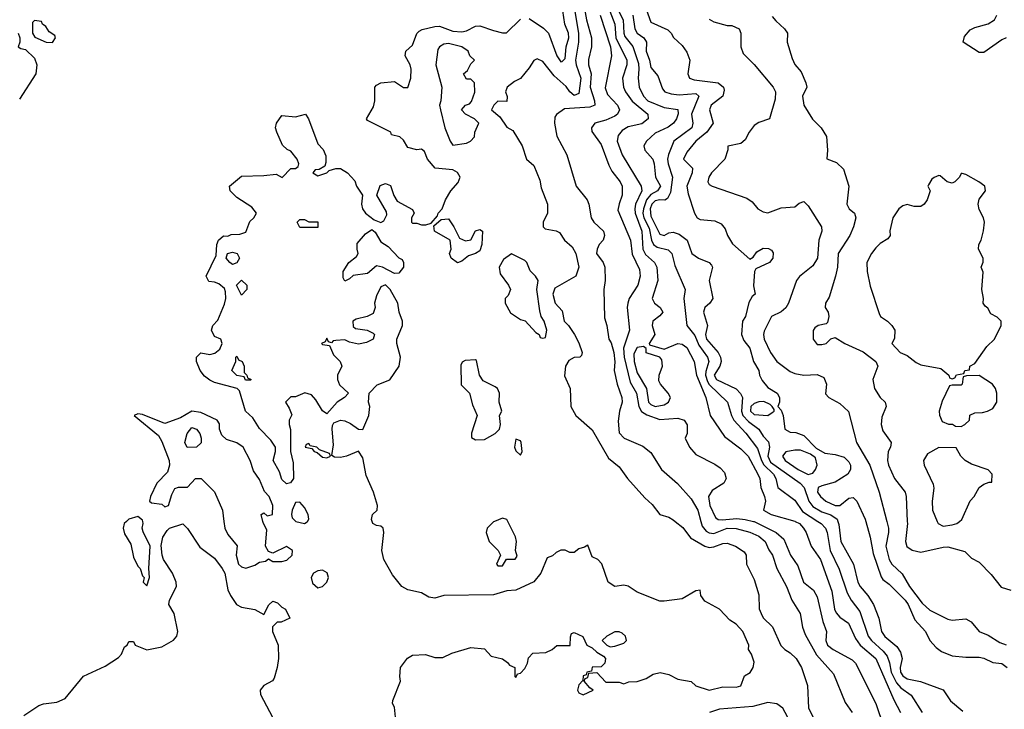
# Model space of a CAD drawing. Header units: inches. Extents: x 2601682 to 2755810, y 449311 to 584050.
# Tile 43 of 256: x 2622285 to 2626661, y 479165 to 482230. Entities that reach past the tile are written whole.
import ezdxf

# ---------------------------------------------------------------- set-up
doc = ezdxf.new("R2010")
doc.units = ezdxf.units.IN
doc.header["$MEASUREMENT"] = 0
doc.layers.add('C6427', color=7, linetype='Continuous')
doc.layers.add('C6428', color=7, linetype='Continuous')

msp = doc.modelspace()

# ---------------------------------------------------------------- linework, layer by layer
at = {"layer": 'C6427', "color": 2}
for points, elevation in [([(2622303.4, 479136.6), (2622370, 479180.9), (2622390, 479189.3), (2622450, 479197), (2622487.2, 479212.8), (2622568.5, 479311.5), (2622664, 479356), (2622724.4, 479395.6), (2622737.3, 479410), (2622750, 479442), (2622762, 479450), (2622770, 479466), (2622790, 479466), (2622798, 479450), (2622850, 479429), (2622917.1, 479442.9), (2622968.1, 479471.9), (2622982.8, 479490), (2622987.7, 479510), (2622970.8, 479590), (2622947.3, 479630), (2622950.4, 479650), (2622982.4, 479710), (2622980.4, 479730), (2622964.4, 479770), (2622924, 479830), (2622917.3, 479850), (2622913.2, 479893.2), (2622920.5, 479930), (2622939.8, 479960.2), (2622950.5, 479969.5), (2623010, 479989.2), (2623030, 479969), (2623084.9, 479884.9), (2623150, 479836), (2623184.5, 479790), (2623196, 479770), (2623210, 479695.3), (2623221.2, 479670), (2623248.7, 479630), (2623270, 479619), (2623330, 479608.7), (2623370, 479586), (2623391.6, 479628.4), (2623410, 479646), (2623430, 479638), (2623450, 479618), (2623466, 479610), (2623486, 479570), (2623447.3, 479552.7), (2623428.4, 479551.6), (2623408.4, 479531.6), (2623408.7, 479510), (2623434, 479450), (2623435.3, 479390), (2623429, 479350), (2623416.4, 479303.6), (2623408.7, 479291.3), (2623370, 479271), (2623354, 479250), (2623355.3, 479230), (2623408.7, 479130)], 2), ([(2622759.6, 480000), (2622749.3, 479990.7), (2622744.2, 479970), (2622750, 479944), (2622778, 479898), (2622790, 479841), (2622810, 479800.7), (2622820.7, 479790), (2622830, 479758), (2622838, 479750), (2622834, 479730), (2622850, 479714), (2622862, 479750), (2622859, 479790), (2622865.2, 479890), (2622832.9, 479952.9), (2622828.7, 479970), (2622834, 479990), (2622831.5, 480000)], 2), ([(2623192.6, 480000), (2623196, 479970), (2623210, 479942), (2623251.6, 479891.6), (2623246.8, 479850), (2623258, 479810), (2623270, 479798), (2623290, 479791.3), (2623330, 479804.7), (2623350, 479818), (2623377.2, 479822.8), (2623390, 479834), (2623410, 479822), (2623421, 479821), (2623450, 479821), (2623472.5, 479827.5), (2623495.3, 479850), (2623498, 479870), (2623470, 479888), (2623410, 479858), (2623390, 479866), (2623378, 479890), (2623383.1, 479963.1), (2623368.7, 479990), (2623366, 480000)], 2), ([(2623512, 480000), (2623550, 479990.7), (2623562.7, 479997.3), (2623564.1, 480000)], 2), ([(2623954.8, 479130), (2623950, 479174), (2623942, 479190), (2623943.6, 479203.6), (2623977.3, 479290), (2623974, 479310), (2623977.3, 479350), (2624008.3, 479391.7), (2624030, 479405.2), (2624088.9, 479408.9), (2624130, 479395.3), (2624165.4, 479394.6), (2624205.4, 479414.6), (2624290, 479439.3), (2624350, 479434), (2624380.2, 479400.2), (2624430, 479388.7), (2624452.9, 479372.9), (2624461.2, 479361.2), (2624486, 479350), (2624486, 479310), (2624490, 479306), (2624498, 479322), (2624510, 479326), (2624530, 479346), (2624542, 479370), (2624546.4, 479393.6), (2624566, 479414), (2624623.5, 479416.5), (2624652, 479430), (2624671.6, 479448.4), (2624732, 479448), (2624732.7, 479487.3), (2624738, 479502), (2624750, 479506), (2624788.4, 479488.4), (2624806, 479450), (2624830, 479438), (2624850, 479418), (2624880.4, 479400.4), (2624888, 479390), (2624886, 479370), (2624870, 479354), (2624830, 479351.3), (2624826, 479334), (2624806, 479330), (2624802, 479318), (2624790, 479314), (2624787.3, 479292.7), (2624770, 479274), (2624764, 479250), (2624770, 479238), (2624790, 479229.2), (2624834, 479250), (2624819.6, 479259.6), (2624794, 479290), (2624798, 479302), (2624810, 479306), (2624814, 479326), (2624850, 479328), (2624890, 479286), (2624950, 479286), (2624970, 479278), (2624992.7, 479287.3), (2625030, 479288), (2625070, 479302), (2625099.8, 479320.2), (2625131.1, 479328.9), (2625170, 479319), (2625210, 479299), (2625270, 479288), (2625290, 479269), (2625350, 479249.3), (2625410, 479265.2), (2625470, 479262.7), (2625490.7, 479269.3), (2625506.4, 479313.6), (2625531.1, 479328.9), (2625544.7, 479350), (2625550, 479374), (2625538, 479410), (2625524.7, 479430), (2625526, 479450), (2625498.8, 479510), (2625470, 479542.8), (2625440.5, 479560.5), (2625396, 479610), (2625330, 479644.7), (2625312, 479670), (2625310, 479694), (2625290, 479692), (2625230, 479656), (2625150, 479644.7), (2625130, 479646), (2625030, 479686), (2624990, 479711.3), (2624970, 479716), (2624930, 479711), (2624901, 479730), (2624871.6, 479811.6), (2624854, 479830), (2624830, 479842), (2624810, 479894), (2624795.3, 479884.7), (2624770, 479878), (2624750, 479862), (2624730, 479862), (2624710, 479872), (2624690, 479872), (2624670, 479862), (2624653.2, 479846.8), (2624630, 479838), (2624601.2, 479770), (2624570, 479731.3), (2624490, 479694.8), (2624450, 479690.6), (2624390, 479673.4), (2624170, 479670.7), (2624130, 479658), (2624103.5, 479663.5), (2624070, 479682.8), (2624010, 479696.3), (2623982.8, 479710), (2623942, 479762), (2623902.8, 479830), (2623894.8, 479870), (2623904, 479950), (2623900.7, 479970), (2623890, 479979.1), (2623870, 479981.6), (2623854.8, 479990), (2623850.9, 480000)], 2), ([(2624395, 480000), (2624390, 479998), (2624362, 479970), (2624358, 479950), (2624372, 479910), (2624411.1, 479871.1), (2624422, 479850), (2624404.7, 479810), (2624410, 479802), (2624430, 479802), (2624448, 479832), (2624487.3, 479832.7), (2624495.3, 479844.7), (2624488, 479870), (2624492.7, 479910), (2624488.4, 479931.6), (2624454, 480000)], 6), ([(2625198.4, 480000), (2625232.4, 479972.4), (2625266.6, 479926.6), (2625330, 479890.4), (2625350, 479884.4), (2625370, 479886.4), (2625410, 479901.6), (2625430, 479903), (2625466, 479890), (2625505.2, 479865.2), (2625514, 479850), (2625516, 479810), (2625550, 479742), (2625570, 479674), (2625571.6, 479611.6), (2625581, 479590), (2625590, 479572), (2625630.6, 479530.6), (2625668, 479448), (2625686, 479430), (2625710, 479416.3), (2625736.3, 479390), (2625759.1, 479350), (2625786.8, 479270), (2625791, 479170), (2625811.3, 479130)], 6), ([(2625312.3, 480000), (2625318.3, 479978.3), (2625336.5, 479956.5), (2625350, 479948.7), (2625370, 479946), (2625430, 479970.2), (2625469, 479969), (2625530, 479951.7), (2625570, 479934.9), (2625598.4, 479910), (2625614, 479874), (2625630.5, 479850), (2625650.5, 479790), (2625692.4, 479710), (2625717.1, 479650), (2625753.4, 479590), (2625763.8, 479530), (2625776.5, 479496.5), (2625826.9, 479406.9), (2625901.7, 479321.7), (2625954.6, 479194.6), (2625985.5, 479150)], 10), ([(2625546, 480000), (2625550, 479999), (2625647.7, 479950), (2625680.9, 479920.9), (2625710.3, 479850.3), (2625742.8, 479802.8), (2625768, 479730), (2625813.8, 479693.8), (2625830, 479664.7), (2625854.9, 479554.9), (2625870.6, 479510), (2625868, 479470), (2625874.8, 479450), (2625901, 479430), (2625984.9, 479384.9), (2625999.1, 479370), (2626090.3, 479190.3), (2626125.2, 479085.2)], 14), ([(2625732.3, 480000), (2625750.4, 479990), (2625768.2, 479970), (2625780.4, 479950), (2625803, 479890), (2625843.7, 479830), (2625894.9, 479690), (2625907.2, 479610), (2625913.7, 479593.7), (2625930, 479574), (2625968, 479548), (2625999.3, 479479.3), (2626020.4, 479450), (2626090.3, 479390), (2626170, 479206.8), (2626200.5, 479150)], 18), ([(2625832.4, 480000), (2625847.7, 479990), (2625866, 479970), (2625873.4, 479950), (2625887.2, 479870), (2625927.7, 479787.7), (2625962.5, 479682.5), (2625980.5, 479650), (2626019.7, 479599.7), (2626056, 479490), (2626070.3, 479470), (2626123.4, 479423.4), (2626141.1, 479401.1), (2626151.3, 479371.3), (2626157.8, 479330), (2626181.7, 479281.7), (2626200.6, 479260.6), (2626247.4, 479227.4), (2626295.5, 479150)], 22), ([(2625921.3, 480000), (2625926.4, 479986.4), (2625935.3, 479910), (2625990.3, 479810.3), (2626010.4, 479730), (2626020.4, 479710), (2626054.4, 479670), (2626080.5, 479630), (2626103, 479570), (2626115.5, 479510), (2626130, 479488), (2626184, 479444), (2626199.3, 479419.3), (2626207, 479390), (2626198.9, 479350), (2626200.3, 479330), (2626210, 479313), (2626230, 479299.5), (2626288.6, 479288.6), (2626390, 479250.8), (2626422.5, 479202.5), (2626476.8, 479156.8)], 26), ([(2626045.6, 480000), (2626064.9, 479930), (2626077.6, 479857.6), (2626113.8, 479753.8), (2626121.7, 479741.7), (2626150, 479720.7), (2626220.5, 479650), (2626233.7, 479630), (2626262.8, 479562.8), (2626310.8, 479510), (2626330.8, 479470), (2626359, 479439), (2626382, 479422), (2626430, 479402.8), (2626490, 479396), (2626550, 479397.1), (2626570, 479392.2), (2626610, 479372.4), (2626650, 479367.7), (2626673.4, 479350)], 30), ([(2626139.2, 480000), (2626147, 479970), (2626147, 479950), (2626134, 479890), (2626150, 479831), (2626161.3, 479810), (2626207, 479767), (2626239.5, 479710), (2626296.3, 479636.3), (2626330, 479606), (2626410, 479566), (2626430, 479561), (2626490, 479567.3), (2626513.8, 479553.8), (2626550, 479510.8), (2626590, 479494), (2626641.1, 479461.1), (2626670, 479450.7)], 34), ([(2626230.2, 480000), (2626230.7, 479990), (2626221.6, 479910), (2626228.6, 479888.6), (2626252.3, 479872.3), (2626290, 479863), (2626390, 479886), (2626410, 479886.8), (2626486.4, 479866.4), (2626516, 479836), (2626550, 479818), (2626603.4, 479763.4), (2626648, 479708), (2626690, 479694.8)], 38), ([(2626362.6, 480000), (2626366.8, 479990), (2626390, 479978.8), (2626430, 479984), (2626450, 479991), (2626461.5, 480000)], 42), ([(2625709.5, 479109.5), (2625677.2, 479170), (2625649.5, 479189.5), (2625610, 479194.5), (2625542.8, 479177.2), (2625395.2, 479164.8), (2625351.3, 479150)], 6)]:
    msp.add_lwpolyline(points, dxfattribs=dict(at, elevation=elevation))
at = {"layer": 'C6427', "color": 2, "elevation": 2}
for points in [[(2623630, 479782.7), (2623610, 479780.9), (2623591, 479770), (2623580.7, 479750), (2623586, 479726), (2623610, 479704), (2623630, 479710.8), (2623649.2, 479730), (2623657, 479750), (2623651.3, 479771.3)], [(2624950, 479508.7), (2624930, 479508.7), (2624894, 479490), (2624874, 479470), (2624894, 479450), (2624910, 479442), (2624930, 479444.7), (2624970, 479458), (2624982, 479470), (2624978, 479490), (2624963.1, 479503.1)]]:
    msp.add_lwpolyline(points, close=True, dxfattribs=at)
at = {"layer": 'C6428', "color": 2}
for points, elevation in [([(2624741.3, 482330), (2624768.2, 482170), (2624768.1, 482130), (2624755.8, 482050), (2624758, 482030), (2624779.6, 481970), (2624770, 481901.2), (2624750, 481892.3), (2624730, 481909.5), (2624713.2, 481933.2), (2624661, 481981), (2624610, 482044), (2624584.7, 482055.3), (2624570, 482048), (2624550, 482015.3), (2624510, 481969), (2624484, 481956), (2624452, 481930), (2624444.7, 481910), (2624451.6, 481888.4), (2624450, 481866), (2624410, 481868), (2624392, 481850), (2624382, 481830), (2624418.8, 481798.8), (2624450, 481752), (2624476.9, 481736.9), (2624518.8, 481670), (2624538, 481610), (2624570, 481582), (2624596.8, 481516.8), (2624602.8, 481482.8), (2624631.3, 481410), (2624631.3, 481370), (2624612, 481330), (2624612, 481310), (2624621, 481301), (2624670, 481291.3), (2624683.6, 481283.6), (2624706, 481250), (2624739.8, 481219.8), (2624756, 481190), (2624770.7, 481130), (2624756, 481090), (2624662.8, 481037.2), (2624654.8, 481010), (2624664.7, 480970), (2624695.9, 480935.9), (2624704.7, 480890), (2624724.7, 480870), (2624751.3, 480830), (2624770, 480794), (2624784.7, 480750), (2624782, 480738), (2624774, 480730), (2624750, 480728), (2624725.4, 480714.6), (2624711.3, 480690), (2624706.4, 480646.4), (2624730.8, 480590), (2624734.8, 480510), (2624757.3, 480470), (2624830, 480406.8), (2624901.3, 480281.3), (2624950, 480242.8), (2624986.8, 480190), (2625064.1, 480104.1), (2625095.5, 480075.5), (2625130, 480031.3), (2625170, 480018.8), (2625190, 480006.8), (2625198.4, 480000)], 6), ([(2624786.7, 482330), (2624804.4, 482230), (2624826.4, 482150), (2624826.4, 482110), (2624813.2, 482053.2), (2624812.7, 482030), (2624824.6, 481990), (2624820.8, 481930), (2624840.3, 481870), (2624840.7, 481850), (2624819.3, 481840.7), (2624706, 481834), (2624670.7, 481809.3), (2624664, 481796), (2624662, 481770), (2624672.8, 481712.8), (2624717.3, 481630), (2624758.8, 481490), (2624806.8, 481430), (2624814.8, 481410), (2624824.9, 481350), (2624837.3, 481330), (2624879.1, 481290), (2624884, 481270), (2624878.8, 481250), (2624860.7, 481230), (2624850.8, 481210), (2624848.4, 481190), (2624878, 481150), (2624886, 481130), (2624886.8, 481070), (2624880.7, 481030), (2624884.5, 480904.5), (2624894.8, 480870), (2624902.8, 480810), (2624913.8, 480793.8), (2624925.3, 480750), (2624930.3, 480709.7), (2624926.8, 480670), (2624940.5, 480610), (2624960.7, 480550), (2624962.8, 480530), (2624951, 480490), (2624945.4, 480445.4), (2624950, 480394), (2624972, 480370), (2625054.9, 480334.9), (2625090, 480306), (2625138, 480230), (2625208.7, 480168.7), (2625270, 480100.7), (2625298.7, 480050), (2625312.3, 480000)], 10), ([(2625057.3, 482310), (2625090, 482218.8), (2625165.4, 482185.4), (2625180.5, 482170), (2625190.5, 482150.5), (2625230, 482116), (2625250, 482086), (2625263.1, 482050), (2625254.4, 481990), (2625262, 481970), (2625282.3, 481962.3), (2625389.1, 481949.1), (2625413.4, 481930), (2625416.7, 481916.7), (2625410.3, 481889.7), (2625358.8, 481850), (2625351, 481830), (2625366.8, 481770), (2625339.1, 481730), (2625290.5, 481690), (2625250, 481641.2), (2625234.8, 481610), (2625274.8, 481570), (2625274, 481550), (2625250.3, 481490), (2625255.3, 481455.3), (2625284, 481370), (2625296, 481350), (2625310, 481342), (2625375.2, 481335.2), (2625403, 481323), (2625420.5, 481300.5), (2625430.8, 481270), (2625453, 481233), (2625530, 481166), (2625545.2, 481174.8), (2625561.7, 481198.3), (2625590, 481214), (2625613.5, 481213.5), (2625626, 481206), (2625633.8, 481193.8), (2625632.7, 481170), (2625617.3, 481150), (2625556.9, 481123.1), (2625551, 481110), (2625546.4, 481046.4), (2625554, 481010), (2625541, 480999), (2625526.4, 480973.6), (2625510.5, 480910), (2625497.3, 480890), (2625493, 480830), (2625503.8, 480803.8), (2625530.4, 480770), (2625546, 480710), (2625570, 480671.3), (2625573.4, 480650), (2625585.5, 480625.5), (2625610, 480594.8), (2625651.3, 480570), (2625662, 480550), (2625662, 480530), (2625654, 480510), (2625670, 480494), (2625678, 480470), (2625686, 480410), (2625710, 480396), (2625735.3, 480395.3), (2625770, 480381), (2625825.4, 480325.4), (2625863.6, 480303.6), (2625910, 480298), (2625950, 480284.7), (2625970, 480264.7), (2625977.3, 480250), (2625977.3, 480230), (2625966, 480210), (2625910, 480174), (2625850, 480158.7), (2625834, 480150), (2625830.5, 480130), (2625843.8, 480110), (2625867.7, 480090), (2625910, 480070.4), (2625930, 480070.6), (2625970, 480102.8), (2625990, 480106), (2626006, 480090), (2626042.8, 480010), (2626045.6, 480000)], 30), ([(2624550, 482235.1), (2624612.3, 482192.2), (2624635.1, 482170), (2624672.3, 482070), (2624690, 482042.7), (2624695.9, 482044.1), (2624710, 482058), (2624714, 482110), (2624726, 482150), (2624724.4, 482170), (2624708.2, 482210), (2624699.3, 482270)], 2), ([(2624907.8, 482267.8), (2624930.2, 482210), (2624933.8, 482150), (2624982.7, 482050), (2624983.6, 482030), (2624963.7, 481970), (2624968.4, 481930), (2624977.1, 481910), (2625007.3, 481867.3), (2625076, 481810), (2625078.8, 481790), (2625050, 481767.3), (2624990, 481753.6), (2624962.9, 481737.1), (2624944.2, 481715.8), (2624940.4, 481690), (2624962.4, 481630), (2625046.7, 481490), (2625050.3, 481470), (2625022.6, 481410), (2625018.3, 481390), (2625020.2, 481370), (2625050.2, 481290), (2625054, 481210), (2625066.8, 481186.8), (2625106, 481150), (2625116.4, 481130), (2625121.6, 481070), (2625096.3, 480990), (2625106.8, 480970), (2625131, 480950), (2625142.8, 480930), (2625130, 480914), (2625098.8, 480890), (2625096.3, 480870), (2625107.3, 480830), (2625082, 480790), (2625084.7, 480784.7), (2625150, 480766), (2625210, 480790.3), (2625230, 480788), (2625250, 480773.4), (2625283, 480710), (2625292.9, 480650), (2625334, 480550), (2625353.4, 480470), (2625418, 480378), (2625490, 480322), (2625523, 480290), (2625566.4, 480210), (2625574, 480190), (2625578.7, 480150), (2625595.8, 480110), (2625599.1, 480090), (2625591.3, 480050), (2625624.7, 480030), (2625730, 480001.3), (2625732.3, 480000)], 18), ([(2624936.5, 482290), (2624967.1, 482230), (2624970.3, 482170), (2624974.9, 482154.9), (2625010.2, 482110.2), (2625034.8, 482034.8), (2625037.3, 482010), (2625033.1, 481970), (2625038.9, 481930), (2625057, 481890), (2625077.1, 481870), (2625150, 481839.7), (2625210.3, 481830.3), (2625212.2, 481812.2), (2625204.2, 481790), (2625190.2, 481769.8), (2625167.3, 481752.7), (2625110, 481725.1), (2625070.7, 481690), (2625058.8, 481670), (2625062.8, 481650), (2625099.1, 481610), (2625105.5, 481590), (2625110.4, 481530), (2625133.1, 481490), (2625119.3, 481470), (2625090, 481453.3), (2625071, 481430), (2625056.8, 481390), (2625054.6, 481370), (2625058.6, 481350), (2625082.6, 481302.6), (2625093.4, 481250), (2625102, 481230), (2625118.9, 481218.9), (2625167.4, 481207.4), (2625183.1, 481190), (2625196.7, 481136.7), (2625242, 481030), (2625237.1, 480990), (2625250.7, 480870), (2625285.8, 480825.8), (2625302.7, 480782.7), (2625341.7, 480730), (2625347.4, 480710), (2625334.3, 480665.7), (2625333.4, 480650), (2625341.7, 480621.7), (2625350, 480607.8), (2625430.5, 480530), (2625448.4, 480470), (2625458.7, 480450), (2625512.7, 480392.7), (2625564.3, 480324.3), (2625581.5, 480270), (2625591.8, 480251.8), (2625635.3, 480210), (2625646.4, 480190), (2625654.8, 480150), (2625730, 480094), (2625764.3, 480044.3), (2625832.4, 480000)], 22), ([(2623850.9, 480000), (2623847.9, 480007.9), (2623853.4, 480030), (2623873.4, 480050), (2623875.5, 480070), (2623857.3, 480130), (2623824.5, 480204.5), (2623810, 480282), (2623790, 480312), (2623738, 480290), (2623710, 480284), (2623684.7, 480284.7), (2623672.7, 480292.7), (2623679.1, 480340.9), (2623673.4, 480410), (2623674.4, 480425.6), (2623681.4, 480438.6), (2623710, 480449.3), (2623730, 480446.6), (2623755.1, 480435.1), (2623790, 480409.2), (2623810, 480408.7), (2623836.3, 480470), (2623840.7, 480510), (2623834.8, 480530), (2623838, 480570), (2623873.4, 480606.6), (2623930, 480629.2), (2623970.7, 480690), (2623977.3, 480730), (2623960.7, 480790), (2623960.7, 480810), (2623986.8, 480870), (2623986.8, 480890), (2623970.8, 480930), (2623966, 480970), (2623930.9, 481030.9), (2623910.9, 481050.9), (2623890, 481042), (2623870, 481002), (2623861.2, 480970), (2623864, 480950), (2623855.5, 480924.5), (2623829.4, 480910.6), (2623780.7, 480899.3), (2623766, 480890), (2623766.3, 480866.3), (2623777.2, 480857.2), (2623829.4, 480849.4), (2623856, 480836), (2623862, 480830), (2623855.3, 480810), (2623825.6, 480794.4), (2623790, 480787.7), (2623750, 480796), (2623730, 480806.8), (2623690, 480804.7), (2623678, 480802), (2623670, 480794), (2623658, 480798), (2623650, 480814), (2623642, 480798), (2623626, 480790), (2623630, 480786), (2623662, 480782), (2623680.2, 480740.2), (2623709, 480710), (2623716, 480690), (2623697.2, 480650), (2623697.2, 480630), (2623706.3, 480606.3), (2623746, 480570), (2623728, 480550), (2623695.3, 480530), (2623650, 480478), (2623630, 480491), (2623600.7, 480540.7), (2623582, 480562), (2623551.6, 480571.6), (2623510, 480554), (2623490, 480554), (2623466, 480530), (2623483.1, 480503.1), (2623494, 480474), (2623482, 480450), (2623482, 480430), (2623488.9, 480408.9), (2623489, 480310), (2623500.2, 480260.2), (2623502, 480190), (2623488.9, 480171.1), (2623470, 480167.3), (2623450, 480186.8), (2623439.9, 480219.9), (2623410.8, 480270), (2623422, 480310), (2623422, 480330), (2623401.1, 480361.1), (2623350, 480412.7), (2623320.4, 480460.4), (2623288.7, 480490), (2623261, 480581), (2623251.1, 480591.1), (2623150, 480618), (2623130, 480627.4), (2623106, 480646), (2623087.4, 480670), (2623070.4, 480710), (2623070.4, 480730), (2623090, 480749.6), (2623130, 480742.4), (2623152.5, 480747.5), (2623174.9, 480765.1), (2623184, 480790), (2623178, 480810), (2623150, 480822), (2623137.1, 480850), (2623143.8, 480870), (2623166, 480894), (2623195.2, 480964.8), (2623200.4, 480990), (2623199.9, 481019.9), (2623194.9, 481034.9), (2623170, 481056), (2623150, 481064), (2623125.7, 481065.7), (2623113, 481090), (2623158.4, 481181.6), (2623161.6, 481230), (2623168.2, 481250), (2623190, 481268.7), (2623210, 481268), (2623224.1, 481275.9), (2623263.7, 481276.3), (2623290, 481286), (2623307.3, 481332.7), (2623326, 481350), (2623338, 481370), (2623317.1, 481397.1), (2623250, 481439.5), (2623220.5, 481470), (2623217.3, 481490), (2623270, 481534.5), (2623370, 481536.9), (2623424, 481544), (2623451.1, 481528.9), (2623490, 481568), (2623510, 481568.7), (2623522, 481578), (2623524.7, 481590), (2623517.3, 481610), (2623490, 481646), (2623473.4, 481653.4), (2623453, 481673), (2623427.2, 481730), (2623421.7, 481750), (2623426, 481770), (2623450, 481804.5), (2623510, 481797.6), (2623555.3, 481810), (2623569, 481790), (2623610, 481678), (2623633.2, 481653.2), (2623645.2, 481625.2), (2623645.2, 481594.8), (2623640.4, 481579.6), (2623615.3, 481564.7), (2623598, 481562), (2623588, 481550), (2623610, 481535.3), (2623650, 481549), (2623659.6, 481560.4), (2623690, 481569), (2623710, 481569), (2623742, 481550), (2623774, 481514), (2623782, 481490), (2623808, 481450), (2623804, 481410), (2623808.7, 481390), (2623822, 481370), (2623860.2, 481340.2), (2623890, 481328), (2623903.6, 481336.4), (2623916.9, 481363.1), (2623915.3, 481375.3), (2623872, 481450), (2623886.4, 481493.6), (2623910, 481502), (2623933.6, 481493.6), (2623948.4, 481448.4), (2623963.1, 481423.1), (2624030, 481386), (2624038, 481370), (2624026, 481350), (2624026, 481330), (2624030, 481326), (2624050, 481326), (2624070, 481318), (2624090, 481318), (2624114, 481326), (2624142, 481358), (2624144.7, 481370), (2624162, 481390), (2624178, 481430), (2624201, 481470), (2624233.7, 481506.3), (2624242.8, 481530), (2624230.4, 481550.4), (2624210, 481562), (2624130.7, 481570.7), (2624098, 481610), (2624083.6, 481643.6), (2624070, 481654), (2624050, 481652), (2624010, 481662), (2623990, 481694), (2623974, 481710), (2623938, 481718), (2623934, 481730), (2623830, 481782), (2623826, 481790), (2623857.6, 481842.4), (2623863.8, 481870), (2623862.8, 481930), (2623870, 481939), (2623890.5, 481949.5), (2623950, 481955.1), (2623990, 481929), (2624010, 481928.7), (2624022.8, 481970), (2624024.7, 482010), (2624021, 482030), (2623998.8, 482070), (2624001, 482090), (2624030, 482117.2), (2624050, 482169.3), (2624060.6, 482179.4), (2624073.7, 482186.3), (2624130, 482199.7), (2624150, 482200.5), (2624210, 482179.7), (2624250, 482175.6), (2624270, 482180.5), (2624310, 482200.5), (2624330, 482203), (2624390, 482181.3), (2624430, 482171.8), (2624448, 482172), (2624510, 482232.3)], 2), ([(2624865.3, 482250), (2624910.2, 482110), (2624915.8, 482070), (2624886.9, 481926.9), (2624898, 481898), (2624942.4, 481850), (2624950.4, 481830), (2624941.6, 481810), (2624930, 481800.5), (2624890, 481783), (2624841, 481770), (2624826.8, 481750), (2624827.1, 481732.9), (2624870, 481674.8), (2624902.9, 481582.9), (2624916.7, 481556.7), (2624953.4, 481510), (2624962, 481490), (2624963, 481450), (2624948.6, 481411.4), (2624943.8, 481383.8), (2625000.3, 481250), (2625007.7, 481187.7), (2625039, 481119), (2625042.4, 481090), (2625032.4, 481050), (2624994, 480990), (2624988.2, 480970), (2624985.5, 480950), (2624995.3, 480850), (2624968.2, 480770), (2624972, 480730), (2624998.6, 480618.6), (2625026.3, 480570), (2625036.1, 480510), (2625048.2, 480488.2), (2625073, 480473), (2625130, 480453.4), (2625210, 480459.1), (2625238, 480450), (2625251.3, 480428.7), (2625252, 480390), (2625242, 480370), (2625262, 480330), (2625290, 480298), (2625374.6, 480254.6), (2625398.3, 480238.3), (2625417.7, 480217.7), (2625424.9, 480190), (2625414.9, 480170), (2625362.4, 480137.6), (2625346.4, 480110), (2625352.2, 480070), (2625377.7, 480017.7), (2625389, 480009), (2625406.7, 480006.7), (2625472.4, 480012.4), (2625510, 480009.1), (2625546, 480000)], 14), ([(2625010.2, 482250.2), (2625019.6, 482190), (2625030, 482170.5), (2625059.1, 482150), (2625070.4, 482130.4), (2625068.7, 482090), (2625083.7, 482050), (2625090, 482018), (2625121, 481981), (2625142, 481922), (2625152, 481910), (2625180.5, 481900.5), (2625216.7, 481896.7), (2625290, 481901.6), (2625303, 481890), (2625270.3, 481810), (2625276.4, 481770), (2625272.7, 481750), (2625193, 481690), (2625168.9, 481631.1), (2625164, 481610), (2625166.5, 481590), (2625186.7, 481530), (2625178.2, 481461.8), (2625164.2, 481435.8), (2625152.7, 481427.3), (2625130, 481429.6), (2625110, 481425.4), (2625094.6, 481410), (2625087.1, 481390), (2625090, 481356.3), (2625130, 481276.3), (2625150, 481270.6), (2625170, 481283), (2625190, 481286), (2625216.7, 481276.7), (2625251, 481250), (2625272, 481190), (2625302, 481170), (2625350, 481150.8), (2625359.3, 481139.3), (2625364, 481130), (2625348.9, 481070), (2625365.7, 480990), (2625352.7, 480970), (2625330.5, 480950), (2625323.8, 480930), (2625342, 480870), (2625333.7, 480830), (2625337, 480810), (2625388.7, 480750), (2625400.3, 480730), (2625402.6, 480710), (2625397, 480690), (2625372.2, 480650), (2625381.3, 480630), (2625468.8, 480588.8), (2625488.9, 480568.9), (2625497, 480550), (2625493.7, 480490), (2625499.2, 480470), (2625523.5, 480443.5), (2625570.2, 480410.2), (2625590, 480379.1), (2625613.6, 480353.6), (2625617.7, 480330), (2625610.2, 480290), (2625622.7, 480262.7), (2625753.4, 480170), (2625771.6, 480150), (2625792.9, 480090), (2625810, 480066), (2625850, 480042), (2625890, 480028.9), (2625917.6, 480010), (2625921.3, 480000)], 26), ([(2625350, 482232), (2625370, 482221), (2625430, 482204.7), (2625450, 482204.7), (2625482, 482190), (2625490.7, 482170.7), (2625490.7, 482110), (2625499.8, 482079.8), (2625550, 482030.7), (2625633.4, 481930), (2625644.9, 481910), (2625643.4, 481876.6), (2625618, 481790), (2625570, 481772.3), (2625550, 481759.3), (2625527.3, 481730), (2625510, 481695.3), (2625490, 481679), (2625432, 481668), (2625432, 481652), (2625418.8, 481610), (2625359.1, 481550), (2625348.2, 481530), (2625344, 481510), (2625350, 481498), (2625362, 481490), (2625516.1, 481436.1), (2625539.9, 481419.9), (2625566, 481390), (2625590, 481376), (2625610, 481371.3), (2625670, 481394), (2625730, 481398), (2625750, 481414), (2625770, 481422), (2625790, 481402), (2625848.2, 481310), (2625850.5, 481290), (2625836.3, 481250), (2625830.4, 481169.6), (2625810, 481135.3), (2625750.9, 481089.1), (2625738, 481070), (2625702.6, 480970), (2625690.2, 480949.8), (2625670, 480931.2), (2625626.8, 480910), (2625594.4, 480845.6), (2625590.8, 480830), (2625594, 480810), (2625621.6, 480750), (2625650, 480710.8), (2625710, 480666.8), (2625730, 480657.3), (2625770, 480650.6), (2625830, 480653.4), (2625859.1, 480639.1), (2625870.6, 480610.6), (2625866.4, 480566.4), (2625882, 480550), (2625930, 480524), (2625968.3, 480488.3), (2626004.2, 480350), (2626063.8, 480250), (2626105.5, 480130), (2626139.2, 480000)], 34), ([(2625630, 482244.7), (2625645.2, 482225.2), (2625684.7, 482190), (2625698, 482170), (2625696, 482130), (2625718, 482058), (2625730.7, 482030.7), (2625758.5, 481998.5), (2625778.8, 481950), (2625782.8, 481930), (2625764, 481890), (2625770.7, 481850), (2625808.3, 481788.3), (2625846.8, 481750), (2625870.5, 481710.5), (2625874.8, 481650), (2625872, 481612), (2625915.3, 481595.3), (2625946, 481566), (2625970.8, 481490), (2625961, 481410), (2625971.3, 481390), (2625996, 481370), (2626000.7, 481350), (2625990.5, 481310), (2625974, 481270), (2625923, 481190), (2625920.5, 481130), (2625910.5, 481090), (2625883, 480997), (2625866, 480970), (2625864.7, 480950), (2625878, 480930), (2625882, 480910), (2625876, 480884), (2625870, 480878), (2625834, 480870), (2625819.6, 480860.4), (2625811.6, 480848.4), (2625811.3, 480810), (2625830, 480786), (2625850, 480786), (2625868.9, 480791.1), (2625890, 480812), (2625910, 480818), (2625952, 480790), (2626033.6, 480753.6), (2626090.7, 480710), (2626098.8, 480690), (2626077.3, 480630), (2626084, 480590), (2626110, 480551.3), (2626131, 480530), (2626136, 480510), (2626116.8, 480463.2), (2626114, 480430), (2626122, 480402), (2626158, 480350), (2626156, 480330), (2626144.9, 480310), (2626141.6, 480270), (2626146, 480250), (2626173.4, 480190), (2626220.7, 480130), (2626224.9, 480110), (2626230.2, 480000)], 38), ([(2626670, 482149.2), (2626650, 482141.2), (2626570, 482084), (2626550, 482084), (2626478, 482130), (2626484.7, 482155.3), (2626510, 482184.7), (2626530, 482196), (2626589.1, 482210.9), (2626618, 482230), (2626628.7, 482250)], 38), ([(2622278, 482170), (2622286, 482150), (2622286, 482130), (2622278, 482110), (2622290, 482102), (2622310, 482098), (2622350, 482059), (2622360.5, 482030), (2622356.9, 481990), (2622284, 481876)], 2), ([(2623366, 480000), (2623358, 480030), (2623370, 480038), (2623385.4, 480025.4), (2623408.7, 480031.3), (2623409.3, 480070), (2623393.6, 480110), (2623372.6, 480132.6), (2623350, 480186), (2623324, 480224), (2623309.4, 480270), (2623278.4, 480330), (2623250, 480349.4), (2623203.3, 480363.3), (2623183.3, 480383.3), (2623173, 480410), (2623172.9, 480432.9), (2623162.7, 480450), (2623090, 480484.2), (2623050, 480489.5), (2622999.5, 480460.5), (2622930, 480435.3), (2622830, 480475.3), (2622810, 480478), (2622794, 480470), (2622901.6, 480381.6), (2622915.8, 480355.8), (2622948.9, 480270), (2622950.8, 480250), (2622941.6, 480218.4), (2622894.9, 480170), (2622865.5, 480110), (2622861, 480090), (2622870, 480082.8), (2622916, 480076), (2622930, 480064.7), (2622946, 480070), (2622960.2, 480119.8), (2622974, 480146), (2622990, 480152), (2623030, 480152), (2623066, 480190), (2623091, 480191), (2623151, 480131), (2623186.8, 480050), (2623192.6, 480000)], 2), ([(2626461.5, 480000), (2626471.9, 480008.1), (2626509.1, 480090.9), (2626528, 480110), (2626549.3, 480150.7), (2626570, 480164.7), (2626594, 480174), (2626606, 480174), (2626608, 480210), (2626588.9, 480228.9), (2626514.8, 480254.8), (2626488, 480270), (2626468, 480290), (2626447.3, 480327.3), (2626370, 480328), (2626319.6, 480300.4), (2626302, 480270), (2626304.7, 480250), (2626345.2, 480165.2), (2626347.7, 480147.7), (2626340.4, 480090), (2626341.6, 480050), (2626362.6, 480000)], 42), ([(2623564.1, 480000), (2623569.3, 480010), (2623567, 480030), (2623550, 480061.2), (2623530, 480085.2), (2623510, 480084), (2623496.4, 480050), (2623492.7, 480030), (2623496.4, 480016.4), (2623510, 480000.5), (2623512, 480000)], 2), ([(2622831.5, 480000), (2622830, 480006), (2622810, 480022), (2622770, 480009.3), (2622759.6, 480000)], 2), ([(2624454, 480000), (2624450, 480008), (2624430, 480014), (2624395, 480000)], 6)]:
    msp.add_lwpolyline(points, dxfattribs=dict(at, elevation=elevation))
for points, elevation in [([(2622350, 482226), (2622342, 482218), (2622342, 482170), (2622351.6, 482151.6), (2622402, 482130), (2622430, 482128.7), (2622444, 482150), (2622440.4, 482160.4), (2622415.3, 482175.3), (2622400.4, 482200.4), (2622386, 482210), (2622382, 482222)], 2), ([(2624190, 482123.7), (2624170, 482121.2), (2624150.6, 482109.4), (2624143, 482097), (2624134, 482030), (2624160.7, 481930), (2624157.3, 481870), (2624150.8, 481850), (2624154.8, 481830), (2624174.8, 481750), (2624198, 481690), (2624210, 481672), (2624270, 481681), (2624288, 481690), (2624306, 481710), (2624308, 481730), (2624326, 481770), (2624306, 481790), (2624266, 481810), (2624248, 481830), (2624266, 481850), (2624284, 481856), (2624293.6, 481866.4), (2624307.3, 481907.3), (2624306, 481950), (2624290, 481966), (2624270, 481966), (2624258, 481990), (2624275.3, 482004.7), (2624290, 482034), (2624306, 482050), (2624286, 482070), (2624278, 482090), (2624249.4, 482109.4)], 6), ([(2626474, 481546), (2626470, 481546), (2626462, 481530), (2626442, 481510), (2626430, 481504), (2626408, 481510), (2626376.4, 481536.4), (2626370, 481538), (2626350, 481528), (2626339.6, 481520.4), (2626323.6, 481496.4), (2626322, 481490), (2626331.3, 481470), (2626318.8, 481430), (2626304.7, 481410), (2626290, 481399), (2626260.2, 481400.2), (2626230, 481408), (2626210, 481402), (2626192, 481390), (2626166, 481350), (2626152, 481292), (2626154, 481270), (2626143.6, 481256.4), (2626110, 481235.3), (2626090, 481215.3), (2626071, 481190), (2626050.8, 481150), (2626051, 481110), (2626065.4, 481045.4), (2626104.5, 480924.5), (2626110.9, 480910.9), (2626142, 480890), (2626162, 480870), (2626174, 480850), (2626172.7, 480812.7), (2626162, 480790), (2626198, 480750), (2626230, 480737.3), (2626270, 480706), (2626290, 480696), (2626379.6, 480679.6), (2626414, 480650), (2626418, 480638), (2626430, 480634), (2626442, 480638), (2626448.4, 480651.6), (2626482, 480658), (2626486, 480670), (2626506, 480674), (2626508, 480690), (2626530, 480702), (2626583.2, 480776.8), (2626618, 480810), (2626648, 480870), (2626648, 480890), (2626630, 480908), (2626602, 480922), (2626588.4, 480948.4), (2626576.4, 480956.4), (2626568, 480970), (2626568.7, 480991.3), (2626561.2, 481030), (2626567.3, 481107.3), (2626558, 481130), (2626567.3, 481152.7), (2626568, 481170), (2626546, 481210), (2626548, 481230), (2626558, 481250), (2626568.4, 481291.6), (2626573.2, 481330), (2626568.7, 481350), (2626550, 481386), (2626545.2, 481410), (2626550, 481432), (2626578, 481470), (2626575.3, 481490), (2626548, 481510), (2626490, 481542)], 42), ([(2623570, 481332), (2623610, 481332), (2623610, 481306), (2623530, 481306), (2623518, 481330), (2623530, 481342), (2623550, 481342)], 2), ([(2624266.4, 481246.4), (2624290, 481252), (2624310, 481291), (2624330, 481298), (2624342, 481290), (2624339.1, 481230), (2624330, 481202.7), (2624311, 481190), (2624279.9, 481180.1), (2624250, 481157.2), (2624230, 481149.2), (2624202, 481170), (2624195.3, 481190), (2624202, 481210), (2624198, 481250), (2624128, 481290), (2624126, 481314), (2624158, 481342), (2624190, 481344.7), (2624214.8, 481310), (2624239.6, 481259.6)], 2), ([(2623950, 481101.2), (2623898, 481130), (2623870, 481135.3), (2623830, 481102), (2623766.8, 481093.2), (2623750, 481078), (2623730, 481068), (2623723.1, 481083.1), (2623722, 481110), (2623748, 481150), (2623782, 481178), (2623788.7, 481190), (2623784, 481210), (2623785.2, 481234.8), (2623821.5, 481278.5), (2623850, 481298), (2623865.4, 481285.4), (2623890, 481242), (2623922, 481222), (2623970, 481172), (2623984.7, 481164.7), (2623991.1, 481151.1), (2623991, 481130), (2623970, 481104)], 2), ([(2623230, 481142), (2623218, 481150), (2623202, 481170), (2623208, 481190), (2623230, 481196), (2623252, 481190), (2623262, 481170), (2623250, 481148.7)], 2), ([(2624470, 481188.7), (2624435.3, 481164.7), (2624416, 481130), (2624419.8, 481099.8), (2624458, 481050), (2624466, 481030), (2624455.3, 481004.7), (2624442, 480990), (2624442, 480970), (2624466.8, 480926.8), (2624510, 480898), (2624530.9, 480890.9), (2624579.6, 480839.6), (2624594, 480830), (2624598, 480818), (2624610, 480814), (2624622, 480818), (2624628, 480850), (2624615.3, 480890), (2624602, 480910), (2624596.4, 480936.4), (2624584, 481030), (2624588.7, 481070), (2624578, 481090), (2624554, 481114), (2624539, 481150), (2624530, 481159)], 6), ([(2623270, 481006), (2623248.7, 481050), (2623270, 481072), (2623294, 481050), (2623294, 481030)], 2), ([(2625058, 480778), (2625030, 480772.7), (2625014.6, 480745.4), (2625016, 480710), (2625030, 480660.7), (2625070.5, 480590), (2625080.3, 480530), (2625090, 480519.5), (2625110, 480510.4), (2625150, 480518), (2625169.2, 480530), (2625177.2, 480550), (2625166.6, 480570), (2625132.3, 480610), (2625125.4, 480625.4), (2625127.6, 480650), (2625141.6, 480690), (2625138.3, 480718.3), (2625129.6, 480729.6), (2625069.6, 480749.6), (2625068.9, 480768.9)], 18), ([(2623310, 480628), (2623288.4, 480628.4), (2623282, 480642), (2623250, 480648), (2623228, 480670), (2623246, 480710), (2623246, 480730), (2623250, 480734), (2623258, 480718), (2623274, 480710), (2623282, 480690), (2623282, 480662), (2623294, 480650), (2623298, 480638), (2623314, 480630)], 2), ([(2624310, 480718), (2624265.4, 480714.6), (2624251.6, 480708.4), (2624245.4, 480694.6), (2624247.3, 480607.3), (2624284.7, 480570), (2624298, 480518), (2624318, 480470), (2624292.7, 480392.7), (2624292.7, 480372.7), (2624310, 480362), (2624350, 480364.7), (2624398, 480390), (2624418, 480410), (2624422, 480430), (2624418, 480470), (2624428, 480490), (2624415.3, 480530), (2624418, 480570), (2624408, 480590), (2624398, 480598), (2624345.2, 480625.2), (2624329, 480650), (2624314.6, 480714.6)], 6), ([(2626550, 480648), (2626492.7, 480647.3), (2626478, 480642), (2626474, 480610), (2626470, 480606), (2626430, 480606), (2626418, 480602), (2626385.4, 480534.6), (2626372, 480490), (2626372.7, 480472.7), (2626384.7, 480444.7), (2626412.7, 480432.7), (2626431.6, 480431.6), (2626443.6, 480423.6), (2626470, 480422), (2626486, 480430), (2626506, 480450), (2626507.3, 480472.7), (2626530, 480482), (2626563.6, 480483.6), (2626586, 480490), (2626610, 480502), (2626628, 480530), (2626628, 480570), (2626622, 480590), (2626608.7, 480610)], 42), ([(2625592.3, 480532.3), (2625570, 480531.6), (2625550, 480524.2), (2625534.4, 480510), (2625532.7, 480490), (2625550, 480475.8), (2625609.4, 480470.6), (2625630, 480484.7), (2625638, 480490), (2625638, 480498), (2625629, 480510), (2625620.2, 480520.2)], 30), ([(2623029.1, 480329.1), (2623019, 480350), (2623029.3, 480390.7), (2623050, 480418), (2623071.3, 480410), (2623086, 480390), (2623091, 480370), (2623091, 480349), (2623070, 480329.3)], 2), ([(2623570, 480346), (2623558, 480342), (2623554, 480330), (2623583.6, 480323.6), (2623594, 480310), (2623606.4, 480306.4), (2623630, 480284.7), (2623650, 480282), (2623666, 480290), (2623662, 480302), (2623618, 480318), (2623606, 480330), (2623576.4, 480336.4)], 2), ([(2624490, 480366), (2624484.7, 480330), (2624490, 480314), (2624510, 480294), (2624518, 480310), (2624514, 480350), (2624510, 480358)], 6), ([(2625730, 480317.2), (2625690, 480308.7), (2625676, 480290), (2625687.7, 480270), (2625745.5, 480230), (2625790, 480208.4), (2625810, 480214), (2625822, 480230), (2625829.4, 480250), (2625822, 480282), (2625799.3, 480299.3), (2625756, 480316)], 30)]:
    msp.add_lwpolyline(points, close=True, dxfattribs=dict(at, elevation=elevation))

doc.saveas('drawing.dxf')
